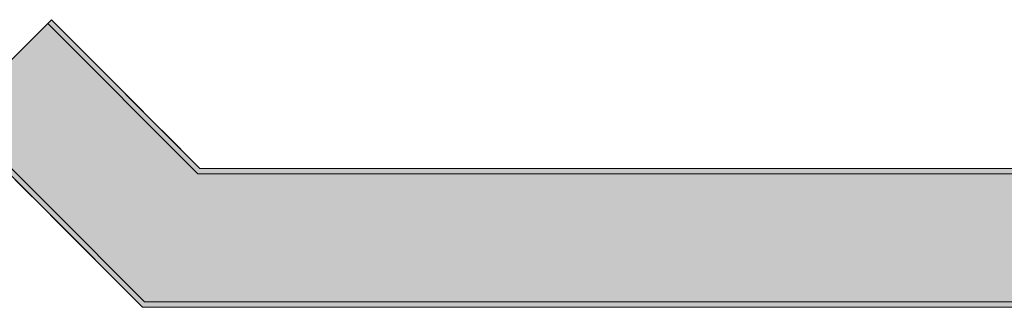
# Model space of a CAD drawing. Header units: millimetres. Extents: x 17 to 413, y 4 to 292.
# Tile 88 of 189: x 237.26 to 246.88, y 135.6 to 138.4. Entities that reach past the tile are written whole.
import ezdxf

# ---------------------------------------------------------------- set-up
doc = ezdxf.new("R2010")
doc.units = ezdxf.units.MM
doc.linetypes.add('DASHED', pattern=[1.524, 1.27, -0.254])
for name, color, linetype in [('FILL-C_9EB2DB', 7, 'Continuous'), ('LINE-STEEL', 7, 'Continuous'), ('LINE-STEEL-DASH', 7, 'DASHED')]:
    doc.layers.add(name, color=color, linetype=linetype)

msp = doc.modelspace()

# ---------------------------------------------------------------- hatches: boundary and pattern name
at = {"layer": 'FILL-C_9EB2DB', "true_color": 0x9eb2db}
h = msp.add_hatch(color=9, dxfattribs=at)
h.dxf.hatch_style = 1
h.paths.add_polyline_path([(237.5364, 138.3668), (239.0009, 136.9023), (267.1446, 136.9023), (267.1446, 135.6517), (238.4828, 135.6517), (236.6521, 137.4825)])
h = msp.add_hatch(color=9, dxfattribs=at)
h.dxf.hatch_style = 1
h.paths.add_polyline_path([(237.5364, 138.3668), (239.0009, 136.9023), (267.1446, 136.9023), (267.1446, 135.6517), (238.4828, 135.6517), (236.6521, 137.4825)])
h = msp.add_hatch(color=9, dxfattribs=at)
h.dxf.hatch_style = 1
h.paths.add_polyline_path([(237.5732, 138.4035), (239.0224, 136.9543), (267.1446, 136.9543), (267.1446, 136.9023), (239.0009, 136.9023), (237.5364, 138.3668)])
h = msp.add_hatch(color=9, dxfattribs=at)
h.dxf.hatch_style = 1
h.paths.add_polyline_path([(237.5732, 138.4035), (239.0224, 136.9543), (267.1446, 136.9543), (267.1446, 136.9023), (239.0009, 136.9023), (237.5364, 138.3668)])
h = msp.add_hatch(color=9, dxfattribs=at)
h.dxf.hatch_style = 1
h.paths.add_polyline_path([(236.6521, 137.4825), (238.4828, 135.6517), (267.1446, 135.6517), (267.1446, 135.5997), (238.4613, 135.5997), (236.6153, 137.4457)])
h = msp.add_hatch(color=9, dxfattribs=at)
h.dxf.hatch_style = 1
h.paths.add_polyline_path([(236.6521, 137.4825), (238.4828, 135.6517), (267.1446, 135.6517), (267.1446, 135.5997), (238.4613, 135.5997), (236.6153, 137.4457)])

# ---------------------------------------------------------------- linework, layer by layer
at = {"layer": 'LINE-STEEL', "lineweight": 5}
for points in [[(237.5364, 138.3668), (237.5364, 138.3668), (239.0009, 136.9023), (267.1446, 136.9023), (267.1446, 135.6517), (267.1446, 135.6517), (238.4828, 135.6517), (238.4828, 135.6517), (238.4828, 135.6517), (238.4828, 135.6517), (238.4828, 135.6517), (238.4828, 135.6517), (236.6521, 137.4825)], [(237.5364, 138.3668), (239.0009, 136.9023), (267.1446, 136.9023), (267.1446, 135.6517), (238.4828, 135.6517), (236.6521, 137.4825)], [(237.5732, 138.4035), (239.0224, 136.9543), (267.1446, 136.9543), (267.1446, 136.9023), (239.0009, 136.9023), (237.5364, 138.3668)], [(237.5732, 138.4035), (239.0224, 136.9543), (267.1446, 136.9543), (267.1446, 136.9023), (239.0009, 136.9023), (237.5364, 138.3668)], [(236.6521, 137.4825), (238.4828, 135.6517), (267.1446, 135.6517), (267.1446, 135.5997), (238.4613, 135.5997), (236.6153, 137.4457)], [(236.6521, 137.4825), (238.4828, 135.6517), (267.1446, 135.6517), (267.1446, 135.5997), (238.4613, 135.5997), (236.6153, 137.4457)]]:
    msp.add_lwpolyline(points, close=True, dxfattribs=at)
at = {"layer": 'LINE-STEEL-DASH', "lineweight": 5}
msp.add_lwpolyline([(236.959, 137.7893), (237.5364, 138.3668), (237.5364, 138.3668), (237.5732, 138.4035), (239.0224, 136.9543), (267.1446, 136.9543), (267.1446, 136.9023), (267.1446, 135.6517), (267.1446, 135.5997), (238.4613, 135.5997), (236.959, 137.102)], dxfattribs=at)

doc.saveas('drawing.dxf')
